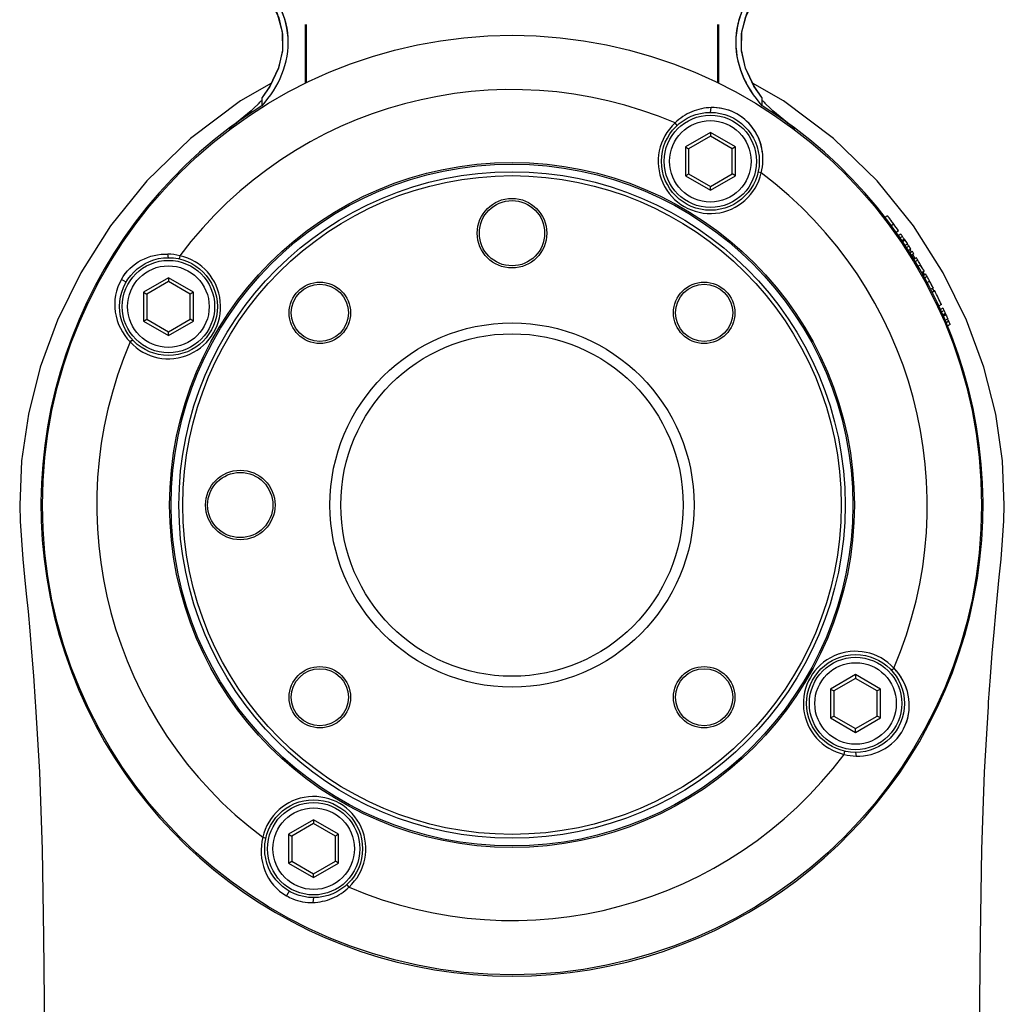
# Model space of a CAD drawing. Header units: millimetres. Extents: x 11 to 407, y 12 to 285.
# Tile 19 of 50: x 70.54 to 79.6, y 203.28 to 212.34. Entities that reach past the tile are written whole.
import ezdxf

# ---------------------------------------------------------------- set-up
doc = ezdxf.new("R2010")
doc.units = ezdxf.units.MM
doc.header["$LTSCALE"] = 23.1
doc.layers.get('0').update_dxf_attribs({"linetype": 'CONTINUOUS'})

msp = doc.modelspace()

# ---------------------------------------------------------------- linework, layer by layer
at = {"color": 7, "linetype": 'Continuous'}
for p, q in [((73.172, 211.7571), (73.172, 212.2921)), ((73.177, 212.2921), (73.177, 211.7596)), ((76.967, 211.7597), (76.967, 212.2921)), ((76.972, 212.2921), (76.972, 211.7571)), ((72.772, 211.5437), (72.772, 211.6211)), ((72.772, 211.5437), (72.772, 211.6211)), ((77.372, 211.6211), (77.372, 211.5437)), ((77.372, 211.6211), (77.372, 211.5437)), ((76.897, 211.4831), (76.9042, 211.5275)), ((76.897, 211.4831), (76.9042, 211.5275)), ((76.5919, 211.364), (76.5716, 211.3861)), ((76.5919, 211.364), (76.5716, 211.386)), ((76.897, 211.2987), (76.667, 211.1659)), ((76.897, 211.2987), (76.667, 211.1659)), ((76.897, 211.2641), (76.697, 211.1486)), ((76.897, 211.2641), (76.697, 211.1486)), ((76.897, 211.2987), (76.897, 211.2641)), ((77.127, 211.1659), (76.897, 211.2987)), ((77.127, 211.1659), (76.897, 211.2987)), ((76.897, 211.2987), (76.897, 211.2641)), ((77.097, 211.1486), (76.897, 211.2641)), ((77.097, 211.1486), (76.897, 211.2641)), ((76.667, 211.1659), (76.667, 210.9003)), ((76.667, 211.1659), (76.697, 211.1486)), ((76.667, 211.1659), (76.697, 211.1486)), ((76.667, 211.1659), (76.667, 210.9003)), ((77.127, 211.1659), (77.097, 211.1486)), ((77.127, 211.1659), (77.097, 211.1486)), ((77.127, 210.9003), (77.127, 211.1659)), ((77.127, 210.9003), (77.127, 211.1659)), ((76.697, 211.1486), (76.697, 210.9177)), ((76.697, 211.1486), (76.697, 210.9177)), ((77.097, 210.9177), (77.097, 211.1486)), ((77.097, 210.9177), (77.097, 211.1486)), ((76.667, 210.9003), (76.697, 210.9177)), ((76.667, 210.9003), (76.697, 210.9177)), ((76.667, 210.9003), (76.897, 210.7676)), ((76.667, 210.9003), (76.897, 210.7676)), ((76.697, 210.9177), (76.897, 210.8022)), ((76.697, 210.9177), (76.897, 210.8022)), ((76.897, 210.8022), (77.097, 210.9177)), ((76.897, 210.8022), (77.097, 210.9177)), ((76.897, 210.7676), (77.127, 210.9003)), ((76.897, 210.7676), (77.127, 210.9003)), ((77.127, 210.9003), (77.097, 210.9177)), ((77.127, 210.9003), (77.097, 210.9177)), ((77.3653, 210.9278), (77.336, 210.9344)), ((77.3653, 210.9279), (77.336, 210.9344)), ((76.897, 210.7676), (76.897, 210.8022)), ((76.897, 210.7676), (76.897, 210.8022)), ((78.5254, 210.5318), (78.4992, 210.5167)), ((78.5254, 210.5318), (78.4992, 210.5167)), ((78.5838, 210.4556), (78.5576, 210.4406)), ((78.5838, 210.4556), (78.56, 210.4419)), ((78.5807, 210.4598), (78.5838, 210.4556)), ((78.6289, 210.3927), (78.6056, 210.3792)), ((78.6289, 210.3927), (78.6056, 210.3792)), ((78.6505, 210.3624), (78.6244, 210.3473)), ((78.6505, 210.3624), (78.6244, 210.3473)), ((78.6646, 210.342), (78.6385, 210.3269)), ((78.6646, 210.342), (78.6412, 210.3284)), ((78.654, 210.303), (78.68, 210.3181)), ((78.6569, 210.3047), (78.68, 210.3181)), ((78.6877, 210.3067), (78.6617, 210.2917)), ((78.6877, 210.3067), (78.6638, 210.293)), ((78.68, 210.3181), (78.6874, 210.3072)), ((78.68, 210.3181), (78.6874, 210.3072)), ((78.711, 210.2725), (78.6849, 210.2575)), ((78.711, 210.2725), (78.6849, 210.2575)), ((78.6877, 210.3067), (78.6918, 210.3006)), ((78.6877, 210.3067), (78.6921, 210.3002)), ((78.6918, 210.3006), (78.696, 210.2945)), ((78.6921, 210.3002), (78.6962, 210.2943)), ((78.696, 210.2945), (78.7072, 210.2781)), ((78.6962, 210.2943), (78.7072, 210.2781)), ((78.7247, 210.2522), (78.6987, 210.2371)), ((78.7247, 210.2522), (78.6987, 210.2371)), ((78.7072, 210.2781), (78.711, 210.2725)), ((78.7072, 210.2781), (78.711, 210.2725)), ((71.911, 210.1471), (71.9062, 210.1806)), ((71.911, 210.1471), (71.9062, 210.1806)), ((72.0163, 210.1654), (72.0097, 210.1362)), ((72.0163, 210.1654), (72.0097, 210.1362)), ((78.7414, 210.2263), (78.7154, 210.2113)), ((78.7414, 210.2263), (78.7154, 210.2113)), ((78.7564, 210.2028), (78.7304, 210.1878)), ((78.7564, 210.2028), (78.7304, 210.1878)), ((78.7474, 210.1977), (78.7342, 210.2206)), ((78.7474, 210.1977), (78.7342, 210.2206)), ((78.7695, 210.1819), (78.7435, 210.1669)), ((78.7696, 210.1819), (78.7436, 210.1669)), ((78.7816, 210.1385), (78.7602, 210.1755)), ((78.7816, 210.1385), (78.7602, 210.1755)), ((78.7924, 210.1448), (78.7665, 210.1298)), ((78.7924, 210.1448), (78.7665, 210.1298)), ((78.8053, 210.1237), (78.7793, 210.1087)), ((78.8053, 210.1237), (78.7793, 210.1087)), ((78.8032, 210.0673), (78.8292, 210.0823)), ((78.8032, 210.0673), (78.8292, 210.0823)), ((78.8637, 210.0216), (78.8377, 210.0066)), ((78.8637, 210.0216), (78.8418, 210.0089)), ((78.8527, 210.0153), (78.8683, 209.9882)), ((78.8683, 209.9882), (78.8527, 210.0153)), ((78.88, 209.995), (78.854, 209.98)), ((78.88, 209.995), (78.854, 209.98)), ((78.8565, 210.0349), (78.8616, 210.0256)), ((78.8579, 210.0323), (78.8622, 210.0245)), ((78.8616, 210.0256), (78.8632, 210.0227)), ((78.8632, 210.0227), (78.8637, 210.0216)), ((71.5212, 209.9222), (71.4781, 209.9471)), ((71.5212, 209.9222), (71.4781, 209.947)), ((71.911, 209.9627), (71.681, 209.8299)), ((71.911, 209.9627), (71.681, 209.8299)), ((71.911, 209.9281), (71.711, 209.8126)), ((71.911, 209.9281), (71.711, 209.8126)), ((71.911, 209.9627), (71.911, 209.9281)), ((72.141, 209.8299), (71.911, 209.9627)), ((71.911, 209.9627), (71.911, 209.9281)), ((72.141, 209.8299), (71.911, 209.9627)), ((72.111, 209.8126), (71.911, 209.9281)), ((72.111, 209.8126), (71.911, 209.9281)), ((78.8919, 209.9733), (78.8659, 209.9583)), ((78.8919, 209.9733), (78.8659, 209.9583)), ((78.8917, 209.918), (78.9142, 209.931)), ((78.8917, 209.918), (78.9142, 209.931)), ((71.681, 209.8299), (71.681, 209.5644)), ((71.681, 209.8299), (71.711, 209.8126)), ((71.681, 209.8299), (71.681, 209.5644)), ((71.681, 209.8299), (71.711, 209.8126)), ((71.711, 209.8126), (71.711, 209.5817)), ((71.711, 209.8126), (71.711, 209.5817)), ((72.141, 209.8299), (72.111, 209.8126)), ((72.141, 209.8299), (72.111, 209.8126)), ((72.111, 209.5817), (72.111, 209.8126)), ((72.111, 209.5817), (72.111, 209.8126)), ((72.141, 209.5644), (72.141, 209.8299)), ((72.141, 209.5644), (72.141, 209.8299)), ((78.9463, 209.8689), (78.9239, 209.856)), ((78.9463, 209.8689), (78.9239, 209.856)), ((78.9618, 209.841), (78.9357, 209.826)), ((78.9618, 209.841), (78.9382, 209.8274)), ((78.9395, 209.865), (78.9554, 209.8374)), ((78.9554, 209.8374), (78.9395, 209.865)), ((78.941, 209.8798), (78.9449, 209.8719)), ((78.9422, 209.8773), (78.9458, 209.87)), ((78.9458, 209.87), (78.9463, 209.8689)), ((79.0227, 209.7156), (78.9967, 209.7006)), ((79.0227, 209.7156), (78.9967, 209.7006)), ((79.0372, 209.6842), (79.0139, 209.6707)), ((79.0372, 209.6842), (79.0139, 209.6707)), ((79.0475, 209.6616), (79.0214, 209.6465)), ((79.0475, 209.6616), (79.0214, 209.6465)), ((79.0356, 209.6219), (79.0585, 209.6352)), ((79.0356, 209.6219), (79.0585, 209.6352)), ((79.0641, 209.6226), (79.0379, 209.6075)), ((79.0641, 209.6226), (79.0379, 209.6075)), ((79.0585, 209.6352), (79.0638, 209.6231)), ((79.0585, 209.6352), (79.0638, 209.6231)), ((71.681, 209.5644), (71.711, 209.5817)), ((71.681, 209.5644), (71.711, 209.5817)), ((71.681, 209.5644), (71.911, 209.4316)), ((71.681, 209.5644), (71.911, 209.4316)), ((71.711, 209.5817), (71.911, 209.4662)), ((71.711, 209.5817), (71.911, 209.4662)), ((71.911, 209.4662), (72.111, 209.5817)), ((71.911, 209.4662), (72.111, 209.5817)), ((71.911, 209.4316), (72.141, 209.5644)), ((71.911, 209.4316), (72.141, 209.5644)), ((72.141, 209.5644), (72.111, 209.5817)), ((72.141, 209.5644), (72.111, 209.5817)), ((79.0809, 209.5847), (79.0547, 209.5696)), ((79.0809, 209.5847), (79.0547, 209.5696)), ((79.0908, 209.5621), (79.0646, 209.547)), ((79.0908, 209.5621), (79.067, 209.5484)), ((79.0728, 209.6029), (79.0781, 209.5909)), ((79.0728, 209.6028), (79.0781, 209.5909)), ((79.1027, 209.5335), (79.0765, 209.5184)), ((79.0781, 209.5909), (79.0809, 209.5847)), ((79.0781, 209.5909), (79.0809, 209.5847)), ((79.1027, 209.5335), (79.0791, 209.5199)), ((71.911, 209.4316), (71.911, 209.4662)), ((71.911, 209.4316), (71.911, 209.4662)), ((71.558, 209.3718), (71.5801, 209.3922)), ((71.5801, 209.3921), (71.5581, 209.3718)), ((78.5638, 206.3522), (78.5859, 206.3725)), ((78.5638, 206.3521), (78.5859, 206.3725)), ((78.2329, 206.3127), (78.003, 206.1799)), ((78.2329, 206.3127), (78.003, 206.1799)), ((78.2329, 206.2781), (78.033, 206.1626)), ((78.2329, 206.2781), (78.033, 206.1626)), ((78.2329, 206.3127), (78.2329, 206.2781)), ((78.463, 206.1799), (78.2329, 206.3127)), ((78.463, 206.1799), (78.2329, 206.3127)), ((78.2329, 206.3127), (78.2329, 206.2781)), ((78.433, 206.1626), (78.2329, 206.2781)), ((78.433, 206.1626), (78.2329, 206.2781)), ((78.003, 206.1799), (78.003, 205.9144)), ((78.003, 206.1799), (78.033, 206.1626)), ((78.003, 206.1799), (78.033, 206.1626)), ((78.003, 206.1799), (78.003, 205.9144)), ((78.463, 206.1799), (78.433, 206.1626)), ((78.463, 206.1799), (78.433, 206.1626)), ((78.463, 205.9144), (78.463, 206.1799)), ((78.463, 205.9144), (78.463, 206.1799)), ((78.033, 206.1626), (78.033, 205.9317)), ((78.033, 206.1626), (78.033, 205.9317)), ((78.433, 205.9317), (78.433, 206.1626)), ((78.433, 205.9317), (78.433, 206.1626)), ((79.4544, 206.0188), (79.4571, 206.0586)), ((78.003, 205.9144), (78.033, 205.9317)), ((78.003, 205.9144), (78.033, 205.9317)), ((78.003, 205.9144), (78.2329, 205.7816)), ((78.003, 205.9144), (78.2329, 205.7816)), ((78.033, 205.9317), (78.2329, 205.8162)), ((78.033, 205.9317), (78.2329, 205.8162)), ((78.2329, 205.8162), (78.433, 205.9317)), ((78.2329, 205.8162), (78.433, 205.9317)), ((78.2329, 205.7816), (78.463, 205.9144)), ((78.2329, 205.7816), (78.463, 205.9144)), ((78.463, 205.9144), (78.433, 205.9317)), ((78.463, 205.9144), (78.433, 205.9317)), ((78.2329, 205.7816), (78.2329, 205.8162)), ((78.2329, 205.7816), (78.2329, 205.8162)), ((78.1276, 205.5788), (78.1342, 205.6081)), ((78.1276, 205.5788), (78.1342, 205.6081)), ((78.2329, 205.5972), (78.2377, 205.5637)), ((78.2329, 205.5971), (78.2377, 205.5637)), ((73.247, 204.9767), (73.017, 204.8439)), ((73.247, 204.9767), (73.017, 204.8439)), ((73.247, 204.9421), (73.047, 204.8266)), ((73.247, 204.9421), (73.047, 204.8266)), ((73.247, 204.9767), (73.247, 204.9421)), ((73.477, 204.8439), (73.247, 204.9767)), ((73.477, 204.8439), (73.247, 204.9767)), ((73.247, 204.9767), (73.247, 204.9421)), ((73.447, 204.8266), (73.247, 204.9421)), ((73.447, 204.8266), (73.247, 204.9421)), ((72.7786, 204.8164), (72.8079, 204.8098)), ((72.7787, 204.8165), (72.8079, 204.8099)), ((73.017, 204.8439), (73.017, 204.5784)), ((73.017, 204.8439), (73.047, 204.8266)), ((73.017, 204.8439), (73.047, 204.8266)), ((73.017, 204.8439), (73.017, 204.5784)), ((73.047, 204.8266), (73.047, 204.5957)), ((73.047, 204.8266), (73.047, 204.5957)), ((73.477, 204.8439), (73.447, 204.8266)), ((73.477, 204.8439), (73.447, 204.8266)), ((73.447, 204.5957), (73.447, 204.8266)), ((73.447, 204.5957), (73.447, 204.8266)), ((73.477, 204.5784), (73.477, 204.8439)), ((73.477, 204.5784), (73.477, 204.8439)), ((73.017, 204.5784), (73.047, 204.5957)), ((73.017, 204.5784), (73.047, 204.5957)), ((73.017, 204.5784), (73.247, 204.4456)), ((73.017, 204.5784), (73.247, 204.4456)), ((73.047, 204.5957), (73.247, 204.4802)), ((73.047, 204.5957), (73.247, 204.4802)), ((73.247, 204.4802), (73.447, 204.5957)), ((73.247, 204.4802), (73.447, 204.5957)), ((73.247, 204.4456), (73.477, 204.5784)), ((73.247, 204.4456), (73.477, 204.5784)), ((73.477, 204.5784), (73.447, 204.5957)), ((73.477, 204.5784), (73.447, 204.5957)), ((73.247, 204.4456), (73.247, 204.4802)), ((73.247, 204.4456), (73.247, 204.4802)), ((73.552, 204.3803), (73.5723, 204.3583)), ((73.552, 204.3803), (73.5723, 204.3582)), ((73.0222, 204.3212), (72.9973, 204.2781)), ((73.0222, 204.3212), (72.9973, 204.2781)), ((73.247, 204.2612), (73.2397, 204.2168)), ((73.247, 204.2611), (73.2397, 204.2168))]:
    msp.add_line(p, q, dxfattribs=at)
for points in [[(72.3324, 212.9298), (72.505, 212.8278), (72.6794, 212.7013), (72.8174, 212.5546), (72.9107, 212.3919), (72.9568, 212.224), (72.96, 212.0564), (72.9228, 211.889), (72.8428, 211.7215), (72.772, 211.6211)], [(72.3324, 212.9298), (72.5709, 212.7848), (72.7433, 212.6412), (72.8552, 212.4992), (72.9253, 212.3534), (72.9595, 212.2025), (72.959, 212.0471), (72.9221, 211.8871), (72.8441, 211.7236), (72.772, 211.6211)], [(77.372, 211.6211), (77.2999, 211.7234), (77.2205, 211.8907), (77.1838, 212.0577), (77.1872, 212.2249), (77.2335, 212.3926), (77.3272, 212.5554), (77.4658, 212.7024), (77.6407, 212.829), (77.8115, 212.9298)], [(77.372, 211.6211), (77.2984, 211.7258), (77.2208, 211.8899), (77.1846, 212.0504), (77.1848, 212.2059), (77.2198, 212.357), (77.2912, 212.5032), (77.4048, 212.6456), (77.5793, 212.789), (77.8115, 212.9298)], [(72.8579, 211.7532), (72.5737, 211.5903), (72.1143, 211.2438), (71.7133, 210.854), (71.3773, 210.4385), (71.1046, 210.0086), (70.891, 209.5733), (70.7318, 209.139), (70.6222, 208.7079), (70.5591, 208.2785), (70.5426, 207.8721)], [(79.6013, 207.8721), (79.5848, 208.2785), (79.5218, 208.7079), (79.4122, 209.139), (79.2529, 209.5733), (79.0393, 210.0086), (78.7666, 210.4385), (78.4306, 210.854), (78.0296, 211.2438), (77.5702, 211.5903), (77.2857, 211.7533)], [(70.5426, 207.8721), (70.5473, 207.7238), (70.5583, 207.5478), (70.5728, 207.3747), (70.5881, 207.2118), (70.6036, 207.054), (70.6194, 206.8918), (70.6358, 206.7157), (70.6525, 206.5192), (70.6695, 206.3007), (70.6865, 206.0633), (70.6895, 206.0188)], [(79.4571, 206.0586), (79.4737, 206.2923), (79.4905, 206.5085), (79.5072, 206.7044), (79.5236, 206.882), (79.5397, 207.0475), (79.5555, 207.2088), (79.5712, 207.375), (79.5857, 207.5491), (79.5967, 207.7253), (79.6013, 207.8721)], [(70.6895, 206.0188), (70.7247, 205.4162), (70.7492, 204.7034), (70.7627, 203.9009), (70.772, 203.0221)], [(79.372, 203.0221), (79.3812, 203.9009), (79.3947, 204.7034), (79.4192, 205.4162), (79.4544, 206.0188)]]:
    msp.add_lwpolyline(points, dxfattribs=at)
for centre, radius in [((75.072, 207.8721), 4.3201), ((75.072, 207.8721), 4.3201), ((76.897, 211.0331), 0.45), ((76.897, 211.0331), 0.45), ((76.897, 211.0331), 0.425), ((76.897, 211.0331), 0.425), ((76.897, 211.0331), 0.375), ((76.897, 211.0331), 0.375), ((75.072, 207.8721), 3.15), ((75.072, 207.8721), 3.15), ((75.072, 207.8721), 3.1354), ((75.072, 207.8721), 3.1354), ((75.072, 207.8721), 3.0646), ((75.072, 207.8721), 3.0646), ((75.072, 207.8721), 3.0293), ((75.072, 207.8721), 3.0293), ((75.072, 210.3721), 0.32), ((75.072, 210.3721), 0.32), ((75.072, 210.3721), 0.3), ((75.072, 210.3721), 0.3), ((71.911, 209.6971), 0.45), ((71.911, 209.6971), 0.45), ((71.911, 209.6971), 0.425), ((71.911, 209.6971), 0.425), ((71.911, 209.6971), 0.375), ((71.911, 209.6971), 0.375), ((73.3042, 209.6399), 0.2825), ((73.3042, 209.6399), 0.2825), ((73.3042, 209.6399), 0.2625), ((73.3042, 209.6399), 0.2625), ((76.8397, 209.6399), 0.2825), ((76.8397, 209.6399), 0.2825), ((76.8397, 209.6399), 0.2625), ((76.8397, 209.6399), 0.2625), ((75.072, 207.8721), 1.675), ((75.072, 207.8721), 1.675), ((75.072, 207.8721), 1.575), ((75.072, 207.8721), 1.575), ((75.072, 207.8721), 1.575), ((72.572, 207.8721), 0.32), ((72.572, 207.8721), 0.32), ((72.572, 207.8721), 0.3), ((72.572, 207.8721), 0.3), ((78.2329, 206.0471), 0.45), ((78.2329, 206.0471), 0.45), ((78.2329, 206.0471), 0.425), ((78.2329, 206.0471), 0.425), ((73.3042, 206.1044), 0.2825), ((73.3042, 206.1044), 0.2825), ((73.3042, 206.1044), 0.2625), ((73.3042, 206.1044), 0.2625), ((76.8397, 206.1044), 0.2825), ((76.8397, 206.1044), 0.2825), ((76.8397, 206.1044), 0.2625), ((76.8397, 206.1044), 0.2625), ((78.2329, 206.0471), 0.375), ((78.2329, 206.0471), 0.375), ((73.247, 204.7112), 0.45), ((73.247, 204.7112), 0.45), ((73.247, 204.7112), 0.425), ((73.247, 204.7112), 0.425), ((73.247, 204.7112), 0.375), ((73.247, 204.7112), 0.375)]:
    msp.add_circle(centre, radius, dxfattribs=at)
for centre, radius, start, end in [((75.072, 207.8721), 4.3335, 115.98806, 116.06262), ((75.072, 207.8721), 4.3335, 63.93689, 64.01149), ((75.072, 207.8721), 3.8205, 66.8885, 143.1115), ((75.072, 207.8721), 3.8205, 66.8885, 143.1115), ((75.072, 207.8721), 4.3335, 122.08542, 57.91607), ((75.072, 207.8721), 4.3335, 122.08541, 57.91607), ((71.8558, 212.4238), 1.2344, 315.42192, 316.18568), ((71.8566, 212.423), 1.2333, 315.41948, 316.18363), ((71.8871, 212.3939), 1.1912, 316.17787, 317.97461), ((71.8873, 212.3937), 1.1909, 316.17975, 317.97445), ((78.2565, 212.3936), 1.1907, 222.02531, 223.81995), ((78.2568, 212.3939), 1.1911, 222.0251, 223.82202), ((78.2881, 212.4237), 1.2344, 223.81401, 224.57784), ((78.2872, 212.4229), 1.2332, 223.81626, 224.58045), ((76.897, 211.0331), 0.48, 132.67516, 347.32477), ((76.897, 211.0331), 0.48, 132.67516, 347.32484), ((75.072, 207.8721), 3.8205, 336.8885, 53.1115), ((75.072, 207.8721), 3.8205, 336.8885, 53.1115), ((76.228, 208.7257), 2.9227, 36.39323, 37.44548), ((76.4226, 208.8739), 2.6782, 37.06472, 37.40542), ((76.1253, 208.6493), 3.0508, 36.71455, 37.06561), ((75.9279, 208.5019), 3.297, 36.33894, 36.7165), ((76.0318, 208.578), 3.1683, 34.94298, 36.34418), ((76.0317, 208.578), 3.1684, 34.943, 36.34417), ((75.072, 207.8721), 4.3597, 34.50727, 34.83296), ((75.072, 207.8721), 4.3597, 34.50735, 34.83296), ((75.072, 207.8721), 4.359, 34.13342, 34.50801), ((75.072, 207.8721), 4.359, 34.13342, 34.50793), ((75.072, 207.8721), 4.3597, 32.68248, 33.08688), ((75.072, 207.8721), 4.3597, 32.68248, 33.08688), ((71.911, 209.6971), 0.48, 222.67516, 77.32484), ((71.911, 209.6971), 0.48, 222.67516, 77.32484), ((71.891, 209.6628), 0.518, 76.00692, 88.31667), ((71.891, 209.6628), 0.518, 76.00528, 88.31509), ((75.072, 207.8721), 4.3597, 31.99157, 32.31641), ((75.072, 207.8721), 4.3597, 31.99165, 32.31641), ((75.072, 207.8721), 4.3597, 31.09429, 31.41898), ((75.072, 207.8721), 4.3597, 31.09433, 31.41909), ((75.072, 207.8721), 4.3591, 30.46577, 31.09445), ((75.072, 207.8721), 4.3591, 30.46577, 31.09442), ((76.243, 208.559), 3.0014, 29.68532, 30.49894), ((76.1367, 208.4972), 3.1244, 29.78301, 30.48615), ((77.2662, 209.1432), 1.8232, 29.27901, 29.79371), ((77.4742, 209.2608), 1.5843, 29.14185, 29.68695), ((75.072, 207.8721), 4.3597, 28.81333, 29.13799), ((75.072, 207.8721), 4.3597, 28.81329, 29.13792), ((75.072, 207.8721), 4.3591, 28.1843, 28.81315), ((75.072, 207.8721), 4.3591, 28.1843, 28.81319), ((76.268, 208.5111), 3.0031, 27.40364, 28.21741), ((76.1595, 208.4536), 3.1259, 27.50133, 28.20465), ((77.3127, 209.0536), 1.8259, 26.99752, 27.512), ((77.5251, 209.1627), 1.5871, 26.86052, 27.40526), ((78.0869, 209.4484), 0.9568, 26.62994, 26.97853), ((75.072, 207.8721), 4.3597, 25.01432, 26.84708), ((75.072, 207.8721), 4.3597, 25.01427, 26.84695), ((75.072, 207.8721), 4.3597, 24.23353, 24.5597), ((75.072, 207.8721), 4.3597, 24.23353, 24.5597), ((75.072, 207.8721), 4.359, 23.85702, 24.23257), ((75.072, 207.8721), 4.359, 23.85702, 24.23257), ((85.0768, 212.2724), 6.5707, 203.78277, 203.97082), ((85.047, 212.2592), 6.5382, 203.78241, 203.9725), ((75.072, 207.8721), 4.3597, 22.39987, 22.80715), ((75.072, 207.8721), 4.3597, 22.39987, 22.80715), ((75.072, 207.8721), 3.8205, 156.8885, 233.1115), ((75.072, 207.8721), 3.8205, 156.8885, 233.1115), ((78.2329, 206.0471), 0.48, 42.67516, 257.32484), ((78.2329, 206.0471), 0.48, 42.67516, 257.32484), ((78.1948, 205.9966), 0.5424, 43.617, 43.86835), ((75.072, 207.8721), 3.8205, 246.8885, 323.1115), ((75.072, 207.8721), 3.8205, 246.8885, 323.1115), ((78.2529, 206.0815), 0.518, 256.00002, 268.31043), ((78.253, 206.0815), 0.518, 255.99469, 268.30542), ((73.247, 204.7112), 0.48, 312.67516, 167.32478), ((73.247, 204.7112), 0.48, 312.67516, 167.32484)]:
    msp.add_arc(centre, radius, start, end, dxfattribs=at)
for centre, major_axis, start_param, end_param in [((75.102, 207.8201), (-2.1819, 3.7791), -1.503181, -1.497554), ((75.102, 207.8201), (-2.1819, 3.7791), -1.503181, -1.497554), ((75.1019, 207.8203), (-2.1765, 3.7698), -1.682668, -1.677007), ((75.1019, 207.8203), (-2.1765, 3.7698), -1.682668, -1.677007)]:
    msp.add_ellipse(centre, major_axis=major_axis, ratio=0.999905, start_param=start_param, end_param=end_param, dxfattribs=at)
for points, knots in [([(72.772, 211.5437), (72.8476, 211.6297), (72.9783, 211.824), (73.0385, 212.1737), (72.9353, 212.5137), (72.7767, 212.6873), (72.6877, 212.7593)], [0, 0, 0, 0, 0.250493, 0.500205, 0.749688, 1, 1, 1, 1]), ([(72.772, 211.5437), (72.848, 211.6292), (72.9771, 211.8241), (73.0403, 212.1728), (72.9355, 212.5125), (72.7776, 212.6858), (72.6892, 212.7584)], [0, 0, 0, 0, 0.250466, 0.500161, 0.749683, 1, 1, 1, 1]), ([(77.4509, 212.7553), (77.3631, 212.6826), (77.2066, 212.5092), (77.1037, 212.1702), (77.1674, 211.823), (77.2962, 211.6289), (77.372, 211.5437)], [0, 0, 0, 0, 0.250307, 0.499831, 0.749532, 1, 1, 1, 1]), ([(77.4571, 212.7597), (77.3678, 212.6879), (77.2489, 212.5564), (77.1559, 212.3445), (77.1163, 212.1168), (77.1651, 211.824), (77.2963, 211.6298), (77.372, 211.5437)], [0, 0, 0, 0, 0.249848, 0.375236, 0.500626, 0.74992, 1, 1, 1, 1]), ([(76.9042, 211.5275), (76.8438, 211.526), (76.7208, 211.4993), (76.6164, 211.4292), (76.5716, 211.386)], [0, 0, 0, 0, 0.492638, 1, 1, 1, 1]), ([(76.9042, 211.5275), (76.8438, 211.526), (76.7208, 211.4993), (76.6164, 211.4292), (76.5716, 211.386)], [0, 0, 0, 0, 0.492694, 1, 1, 1, 1]), ([(77.3653, 210.9278), (77.3828, 210.9988), (77.3881, 211.1481), (77.2985, 211.3541), (77.1253, 211.4979), (76.9765, 211.5292), (76.9042, 211.5275)], [0, 0, 0, 0, 0.252191, 0.497527, 0.750211, 1, 1, 1, 1]), ([(77.3652, 210.9278), (77.3835, 211.0015), (77.3878, 211.1593), (77.2877, 211.3698), (77.1099, 211.5029), (76.9696, 211.529), (76.9042, 211.5275)], [0, 0, 0, 0, 0.261955, 0.524069, 0.77412, 1, 1, 1, 1]), ([(78.5254, 210.5318), (78.526, 210.5322), (78.5279, 210.5276), (78.5327, 210.5241), (78.5402, 210.5129), (78.5464, 210.5054), (78.55, 210.5007)], [0, 0, 0, 0, 0.055902, 0.236433, 0.557819, 1, 1, 1, 1]), ([(78.5254, 210.5318), (78.526, 210.5321), (78.5277, 210.5279), (78.5322, 210.5246), (78.5393, 210.5141), (78.5451, 210.5071), (78.5485, 210.5027)], [0, 0, 0, 0, 0.055169, 0.236222, 0.555122, 1, 1, 1, 1]), ([(71.4781, 209.947), (71.5204, 210.0206), (71.6494, 210.1447), (71.8225, 210.183), (71.9062, 210.1806)], [0, 0, 0, 0, 0.503218, 1, 1, 1, 1]), ([(71.4781, 209.9471), (71.5204, 210.0206), (71.6494, 210.1447), (71.8225, 210.183), (71.9062, 210.1806)], [0, 0, 0, 0, 0.503224, 1, 1, 1, 1]), ([(78.8622, 210.0245), (78.8626, 210.0238), (78.8626, 210.023), (78.8639, 210.0217), (78.8637, 210.0216)], [0, 0, 0, 0, 0.745721, 1, 1, 1, 1]), ([(71.4781, 209.9471), (71.4269, 209.859), (71.386, 209.6403), (71.4871, 209.4456), (71.5581, 209.3718)], [0, 0, 0, 0, 0.498898, 1, 1, 1, 1]), ([(71.4781, 209.947), (71.427, 209.859), (71.386, 209.6403), (71.4871, 209.4455), (71.5581, 209.3718)], [0, 0, 0, 0, 0.498889, 1, 1, 1, 1]), ([(78.9449, 209.8719), (78.9452, 209.8712), (78.9453, 209.8703), (78.9465, 209.869), (78.9463, 209.8689)], [0, 0, 0, 0, 0.745167, 1, 1, 1, 1]), ([(78.2377, 205.5637), (78.33, 205.5608), (78.5229, 205.6093), (78.7181, 205.8341), (78.7461, 206.1309), (78.6509, 206.3049), (78.5858, 206.3725)], [0, 0, 0, 0, 0.24767, 0.499985, 0.748481, 1, 1, 1, 1]), ([(78.2377, 205.5637), (78.3298, 205.5608), (78.5224, 205.6089), (78.7175, 205.833), (78.7463, 206.129), (78.652, 206.303), (78.5875, 206.3708)], [0, 0, 0, 0, 0.247643, 0.500006, 0.74862, 1, 1, 1, 1]), ([(72.7787, 204.8165), (72.7541, 204.7171), (72.7639, 204.4977), (72.9089, 204.3288), (72.9974, 204.2782)], [0, 0, 0, 0, 0.5011, 1, 1, 1, 1]), ([(72.7787, 204.8165), (72.7541, 204.7171), (72.7639, 204.4977), (72.9089, 204.3288), (72.9974, 204.2781)], [0, 0, 0, 0, 0.501095, 1, 1, 1, 1]), ([(72.9974, 204.2782), (73.0159, 204.2674), (73.0916, 204.2306), (73.1773, 204.2153), (73.2397, 204.2168)], [0, 0, 0, 0, 0.255649, 1, 1, 1, 1]), ([(72.9974, 204.2781), (73.0159, 204.2674), (73.0916, 204.2307), (73.1773, 204.2153), (73.2397, 204.2168)], [0, 0, 0, 0, 0.255631, 1, 1, 1, 1]), ([(73.2397, 204.2168), (73.3001, 204.2182), (73.4231, 204.245), (73.5275, 204.3151), (73.5723, 204.3583)], [0, 0, 0, 0, 0.492637, 1, 1, 1, 1]), ([(73.2397, 204.2168), (73.3001, 204.2183), (73.4232, 204.245), (73.5275, 204.3151), (73.5723, 204.3583)], [0, 0, 0, 0, 0.492693, 1, 1, 1, 1])]:
    msp.add_open_spline(points, degree=3, knots=knots, dxfattribs=at)
for points in [[(72.7351, 211.5573), (72.6539, 211.475), (72.5602, 211.4059), (72.4677, 211.3364)], [(72.4677, 211.3364), (72.5601, 211.4059), (72.6539, 211.475), (72.7351, 211.5573)], [(77.6762, 211.3364), (77.5838, 211.4059), (77.49, 211.475), (77.4088, 211.5574)], [(77.4089, 211.5573), (77.49, 211.475), (77.5838, 211.4059), (77.6761, 211.3364)]]:
    msp.add_open_spline(points, degree=3, dxfattribs=at)

doc.saveas('drawing.dxf')
